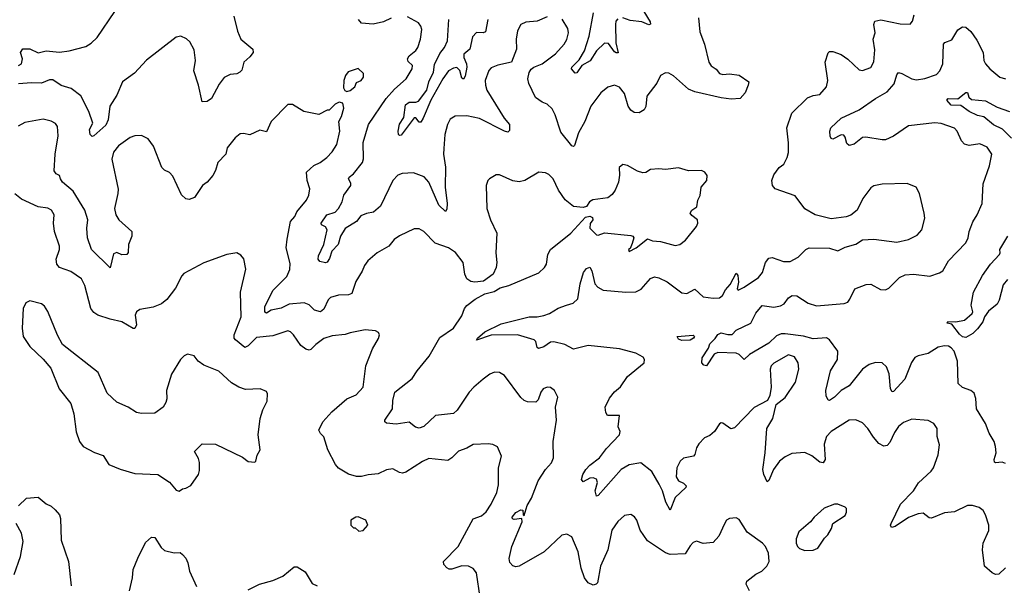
# Model space of a CAD drawing. Extents: x 2220520 to 2384350, y 721165 to 893491.
# Tile 230 of 256: x 2277203 to 2283199, y 857519 to 860964. Entities that reach past the tile are written whole.
import ezdxf

# ---------------------------------------------------------------- set-up
doc = ezdxf.new("R2010")
doc.units = 0

msp = doc.modelspace()

# ---------------------------------------------------------------- linework, layer by layer
at = {"layer": '0CON20XD'}
for points in [[(2277195.6, 860684.4), (2277213.8, 860695), (2277220, 860725), (2277207.1, 860765), (2277222.2, 860787.8), (2277265, 860787.1), (2277315, 860762.5), (2277365, 860774.2), (2277445, 860766.7), (2277505, 860775.5), (2277605, 860801.5), (2277638.5, 860821.5), (2277674.7, 860855.3), (2277781.9, 861015)], [(2278507.5, 860985), (2278530, 860895), (2278550, 860845), (2278623.3, 860785), (2278623.8, 860765), (2278605, 860738)], [(2280999.7, 858909.7), (2280955, 858932.9), (2280855, 858960), (2280665, 858979.5), (2280575, 858957.3), (2280523.3, 858985), (2280455, 859001.5), (2280435, 859000.4), (2280395, 858972.5), (2280362.5, 858962.5), (2280355, 858966.7), (2280346.9, 859005), (2280336.7, 859015), (2280235, 859044.5), (2280075, 859042.7), (2279985, 859012.5), (2279990.8, 859025), (2280035, 859062.7), (2280135, 859110.8), (2280305, 859154.6), (2280355, 859153.8), (2280395, 859162.5), (2280428.8, 859175), (2280482.6, 859207.4), (2280533.6, 859226.4), (2280572.4, 859237.6), (2280600.8, 859265), (2280615.4, 859354.6), (2280635.4, 859424.6), (2280655, 859449.2), (2280675, 859456), (2280687.9, 859435), (2280705.5, 859355.5), (2280724.3, 859334.3), (2280756.6, 859316.6), (2280895, 859304.7), (2280955, 859307), (2280987, 859323), (2281045, 859387.5), (2281068, 859398), (2281095, 859391.5), (2281145, 859366.7), (2281235, 859300), (2281265, 859297.5), (2281315, 859322), (2281365, 859275.8), (2281425, 859267.5), (2281465, 859270), (2281483.3, 859285), (2281501.2, 859318.8), (2281529.2, 859350.8), (2281565, 859420), (2281576.5, 859406.5), (2281579.4, 859365), (2281572, 859325), (2281577.5, 859317.5), (2281615, 859334.5), (2281702.9, 859395), (2281725.6, 859425), (2281744.3, 859485), (2281765, 859512), (2281785, 859515.8), (2281855, 859490.8), (2281895, 859490.8), (2281943, 859517), (2281990, 859565), (2282010, 859575), (2282135, 859572.5), (2282185, 859556.2), (2282230.3, 859579.7), (2282295, 859597.5), (2282335, 859622.5), (2282405, 859627.5), (2282545, 859610), (2282616.2, 859626.2), (2282668.7, 859651.3), (2282697.1, 859685), (2282714.2, 859755), (2282710.8, 859785), (2282683.3, 859905), (2282662.5, 859945), (2282606.4, 859966.4), (2282455, 859963.3), (2282405, 859953.3), (2282385, 859940), (2282336.7, 859875), (2282303.3, 859805), (2282265, 859773.3), (2282235, 859763.3), (2282145, 859752), (2282046.4, 859776.4), (2281985, 859813.3), (2281925, 859892), (2281804.4, 859934.4), (2281788, 859955), (2281782.9, 859985), (2281795, 860018.6), (2281828, 860065), (2281856.2, 860085), (2281876.7, 860125), (2281884.1, 860155.9), (2281884.4, 860215), (2281874, 860305), (2281905, 860396), (2282001.1, 860488.9), (2282035, 860502.9), (2282075, 860509.2), (2282116, 860555), (2282124, 860595), (2282107.9, 860705), (2282126.6, 860763.4), (2282135, 860770), (2282155, 860770.6), (2282205, 860751.9), (2282245, 860723.5), (2282315, 860658.6), (2282335.6, 860654.4), (2282386.4, 860673.6), (2282405, 860707.5), (2282410.9, 860780.9), (2282399.4, 860845), (2282412.2, 860885), (2282404.3, 860935.7), (2282410, 860955), (2282447, 860963), (2282565, 860939.2), (2282625, 860936.7), (2282638.8, 860955), (2282650, 860995)], [(2280845, 860970), (2280833.6, 860955), (2280831.1, 860935), (2280832.9, 860822.9), (2280847, 860763), (2280835, 860762.2), (2280825, 860769.4), (2280788.9, 860818.9), (2280765, 860820.5), (2280715, 860774.4), (2280677.1, 860712.9), (2280626, 860685), (2280595, 860640), (2280585, 860638.8), (2280562.5, 860665), (2280564.4, 860675), (2280609.5, 860720.5), (2280643, 860775), (2280671.2, 860865), (2280696.9, 861006.9)], [(2281003.1, 861015), (2281041.9, 860951.9), (2281043.8, 860936.2), (2281035, 860933.1), (2280992, 860952), (2280920.2, 860960.2), (2280875, 860975.5)], [(2280415, 860981.2), (2280355, 860956.2), (2280285, 860948.6), (2280254.5, 860935.5), (2280234.4, 860895.6), (2280225.8, 860845), (2280228.1, 860785), (2280198.8, 860705), (2280115, 860686.7), (2280075, 860671.4), (2280059.4, 860655), (2280038.5, 860595), (2280039.1, 860565), (2280048.2, 860535), (2280153.6, 860365), (2280186.2, 860326.2), (2280185, 860290), (2280175, 860280), (2280155, 860284.4), (2280002.1, 860362.1), (2279925, 860378.5), (2279855, 860377.3), (2279825, 860359.4), (2279807.9, 860325), (2279792.5, 860265), (2279785, 860180), (2279784.5, 860145.5), (2279796.8, 860066.8), (2279794.7, 859944.7), (2279806.2, 859843.8), (2279805, 859810), (2279795, 859796.7), (2279754.6, 859835), (2279694, 859974), (2279666.7, 860006.7), (2279602.1, 860032.1), (2279531.7, 860028.3), (2279505, 860018), (2279474.7, 859985.3), (2279400.9, 859829.1), (2279357.5, 859792.5), (2279315.5, 859784.5), (2279280.3, 859769.7), (2279254.6, 859735.4), (2279185, 859693.5), (2279156.1, 859645), (2279141.8, 859595), (2279104.6, 859555), (2279090.1, 859509.9), (2279075, 859487.1), (2279065, 859482.5), (2279031.7, 859491.7), (2279020, 859505), (2279022.7, 859525), (2279054.4, 859595), (2279075.8, 859685), (2279065, 859702.7), (2279040, 859715), (2279038.5, 859725), (2279072.9, 859775), (2279125, 859791.6), (2279145.3, 859815), (2279165.8, 859855), (2279177.5, 859895), (2279218.5, 859955), (2279218.9, 859968.9), (2279205.8, 859995), (2279208.6, 860005), (2279235, 860025.6), (2279291.1, 860095), (2279296.4, 860116.4), (2279294, 860216), (2279326.5, 860325), (2279435.4, 860485), (2279485, 860540.9), (2279555.8, 860604.2), (2279592.2, 860665), (2279594.2, 860685), (2279569.4, 860709.4), (2279564.5, 860725), (2279575.5, 860745), (2279615, 860776.5), (2279628.5, 860795), (2279644.5, 860845), (2279652.5, 860905), (2279646.7, 860925), (2279630.6, 860945), (2279565, 860981.1)], [(2279465, 860974.3), (2279418.1, 860951.9), (2279355, 860936.5), (2279283.7, 860943.7), (2279266.7, 860965)], [(2280053.8, 860966.2), (2280038.7, 860891.3), (2280025, 860884.6), (2279985, 860886.9), (2279960.5, 860859.5), (2279944.6, 860785.4), (2279908.5, 860755), (2279908.2, 860735), (2279924.8, 860695), (2279926.5, 860675), (2279915, 860620), (2279905, 860601.2), (2279895, 860607.5), (2279883.1, 860655), (2279865, 860672.2), (2279845, 860670), (2279815, 860651.9), (2279779.1, 860605), (2279707.1, 860475), (2279660.8, 860365), (2279645, 860340.8), (2279635, 860341.2), (2279615, 860366.9), (2279605, 860365.6), (2279525, 860262), (2279515, 860258.8), (2279508.8, 860265), (2279508.1, 860285), (2279515, 860328), (2279541.4, 860368.6), (2279551.8, 860445), (2279575, 860461.2), (2279615, 860461.9), (2279631.3, 860468.7), (2279681.8, 860535), (2279693.8, 860586.2), (2279722.4, 860645), (2279729, 860691), (2279761.1, 860758.9), (2279790.8, 860795), (2279808.7, 860835), (2279815.4, 860964.6)], [(2281336, 860975), (2281345, 860890), (2281373.8, 860815), (2281400, 860705), (2281414.3, 860684.3), (2281443.9, 860663.9), (2281465, 860637.5), (2281485, 860630), (2281525, 860633.8), (2281585, 860626), (2281642.5, 860585), (2281640, 860565), (2281620.7, 860519.3), (2281590, 860485), (2281535, 860481.2), (2281475, 860488.8), (2281315, 860525.6), (2281275, 860542.2), (2281185, 860622.9), (2281155, 860638), (2281135, 860640.8), (2281106, 860625), (2281082.1, 860577.9), (2281021.5, 860498.5), (2281015.7, 860435), (2281005.6, 860414.4), (2280975, 860398), (2280945, 860400), (2280924.1, 860414.1), (2280907.5, 860437.5), (2280885.6, 860515), (2280855, 860552.5), (2280825, 860565.6), (2280785, 860554.4), (2280742, 860518), (2280681.9, 860438.1), (2280645, 860343.8), (2280606.5, 860275), (2280581.2, 860198.8), (2280575, 860192), (2280565, 860196), (2280499.2, 860279.2), (2280464.4, 860385), (2280445, 860421.2), (2280415, 860450), (2280385, 860462), (2280345, 860491.2), (2280302.9, 860575), (2280297.1, 860605), (2280305, 860642.5), (2280317.9, 860662.1), (2280334.5, 860675.5), (2280385, 860695.7), (2280465, 860757.1), (2280519.4, 860815), (2280533.9, 860843.9), (2280545.6, 860885), (2280540.8, 860910.8), (2280507.3, 860967.3)], [(2278605, 860738), (2278568, 860705), (2278555, 860657.5), (2278543.3, 860645), (2278525, 860634), (2278485, 860630), (2278448, 860612), (2278417.9, 860572.1), (2278371.2, 860485), (2278345, 860466.2), (2278315, 860463.3), (2278291.9, 860565), (2278263.3, 860653.3), (2278274.6, 860715.4), (2278265, 860780), (2278238.9, 860828.9), (2278218.8, 860848.8), (2278185, 860864.4), (2278155, 860858.6), (2277975, 860718.5), (2277901.7, 860638.3), (2277828.8, 860585), (2277794.4, 860505), (2277751.7, 860438.3), (2277741.6, 860355), (2277727.9, 860322.1), (2277655, 860256.2), (2277645, 860252.5), (2277631.2, 860265), (2277627.8, 860295), (2277648, 860335), (2277624.5, 860405), (2277575, 860501.2), (2277516.7, 860545), (2277455, 860564.3), (2277405, 860597.5), (2277385, 860597.5), (2277335, 860578), (2277275, 860580.6), (2277195, 860574.2)], [(2283205, 858261.2), (2283185, 858269.2), (2283145, 858264.2), (2283139.5, 858269.5), (2283137.5, 858285), (2283149.4, 858325), (2283145.4, 858365.4), (2283136.5, 858395), (2283105.9, 858445.9), (2283084.6, 858505), (2283028.9, 858595), (2283026.1, 858656.1), (2283015, 858690), (2282995.4, 858705.4), (2282943.8, 858723.8), (2282917.9, 858747.9), (2282914.6, 858885), (2282893.8, 858945), (2282876.1, 858966.1), (2282858, 858975), (2282835, 858978.1), (2282795, 858969.2), (2282735, 858932), (2282675, 858917.3), (2282654.1, 858905.9), (2282634, 858876), (2282593.6, 858775), (2282525, 858699.2), (2282515, 858698), (2282505.5, 858715.5), (2282497.6, 858807.6), (2282480.6, 858850.6), (2282455, 858873.6), (2282415, 858877.1), (2282376, 858864), (2282335, 858835.6), (2282255, 858733.8), (2282205, 858705.7), (2282165.6, 858665), (2282135, 858644), (2282127, 858647), (2282113, 858673), (2282111.5, 858705), (2282140.3, 858825), (2282182.1, 858895), (2282184.5, 858944.5), (2282135.2, 859015.2), (2282115, 859027.1), (2282035, 859019.4), (2281976.5, 859036.5), (2281865, 859051.7), (2281840.1, 859049.9), (2281812.3, 859037.7), (2281765, 858993.6), (2281646.7, 858925), (2281615, 858894.2), (2281584.2, 858924.2), (2281565, 858933.9), (2281455, 858938), (2281432.3, 858927.7), (2281385, 858856.7), (2281369.3, 858859.3), (2281356.7, 858875), (2281358, 858905), (2281396.5, 858963.5), (2281405, 858989.4), (2281438.5, 859021.5), (2281455, 859047.1), (2281475, 859057.8), (2281515, 859046.7), (2281542.5, 859047.5), (2281565, 859072.5), (2281656.2, 859115), (2281685, 859176), (2281725, 859223.8), (2281795, 859213.5), (2281835, 859220.5), (2281857.4, 859232.6), (2281885, 859270), (2281907.5, 859285), (2281935, 859282.9), (2282005, 859237.5), (2282055, 859220.6), (2282224.4, 859235.6), (2282245.6, 859244.4), (2282258.7, 859261.3), (2282288, 859325), (2282357.7, 859352.3), (2282385, 859353.8), (2282445, 859320), (2282475, 859318.8), (2282495, 859328.8), (2282561.4, 859395), (2282595, 859410.4), (2282645, 859414.6), (2282745, 859401.2), (2282805, 859423.1), (2282824.6, 859435.4), (2282858.1, 859495), (2282965, 859606), (2282978.9, 859635), (2282984.4, 859675), (2282995, 859700), (2283006.4, 859733.6), (2283032.5, 859775), (2283064.4, 859845), (2283070, 859965), (2283108.6, 860075), (2283122, 860145), (2283095, 860188.8), (2283048.8, 860208.8), (2282985, 860198.1), (2282956.4, 860206.4), (2282937.3, 860227.3), (2282911.9, 860285), (2282895, 860303.1), (2282815, 860331.2), (2282775, 860336.9), (2282615, 860318.5), (2282525, 860255.5), (2282475, 860233.3), (2282455, 860231.9), (2282355, 860249.4), (2282335, 860246.9), (2282285, 860205.8), (2282255, 860198.8), (2282240.3, 860210.3), (2282229.5, 860249.5), (2282220.7, 860260.7), (2282205, 860263.3), (2282155, 860236.7), (2282145, 860240), (2282138.8, 860255), (2282135.7, 860285), (2282142.9, 860305), (2282204.8, 860365.2), (2282315, 860414.4), (2282414, 860485), (2282485, 860525.4), (2282527.2, 860572.8), (2282545, 860628.8), (2282555, 860642), (2282575, 860637.5), (2282635, 860604.5), (2282665, 860598.5), (2282715, 860606.2), (2282785, 860629.6), (2282806.6, 860653.4), (2282824.6, 860695), (2282827.5, 860815), (2282836.2, 860825), (2282878.8, 860841.2), (2282916.6, 860903.4), (2282945, 860921.4), (2282965, 860918.6), (2282995, 860893.1), (2283030.7, 860840.7), (2283070.6, 860765), (2283074.4, 860715), (2283084.4, 860695), (2283110.8, 860665), (2283172, 860615), (2283205.8, 860604.2)], [(2279195, 860527.5), (2279215, 860532.5), (2279243.3, 860555), (2279255, 860582.5), (2279282.5, 860595), (2279297.5, 860615), (2279297, 860637), (2279265, 860666.7), (2279203, 860647), (2279186.7, 860625), (2279176.7, 860595), (2279175, 860550), (2279183.6, 860533.6), (2279195, 860527.5)], [(2283243.1, 860243.1), (2283188.3, 860298.3), (2283133.3, 860323.3), (2283075, 860372.5), (2283035, 860380.8), (2282985, 860404.8), (2282935, 860442.1), (2282875, 860444.6), (2282848.8, 860475), (2282856.1, 860483.9), (2282915, 860482.2), (2282965, 860520.6), (2282975, 860520), (2282983.2, 860493.2), (2282998, 860478), (2283085, 860470), (2283155, 860430.9), (2283230, 860405)], [(2281646.7, 857485), (2281627.5, 857525), (2281630, 857545), (2281685, 857586.7), (2281722.5, 857605), (2281753.3, 857635), (2281767.5, 857665), (2281763.3, 857715), (2281743.8, 857755), (2281726.2, 857775), (2281633.7, 857843.7), (2281585, 857920), (2281565, 857930), (2281525, 857926.2), (2281506.7, 857915), (2281495, 857892.5), (2281460.7, 857819.3), (2281425, 857780.8), (2281365, 857773.3), (2281325, 857788.8), (2281305, 857778.8), (2281285, 857758.8), (2281255, 857710), (2281165, 857706.5), (2281135, 857716.7), (2281025, 857790.6), (2280980.6, 857855), (2280960.8, 857915), (2280946.8, 857936.8), (2280925, 857949.4), (2280886.7, 857945), (2280845, 857908), (2280809.4, 857855), (2280785.4, 857735), (2280739.4, 857635), (2280721.1, 857535), (2280714, 857525), (2280695, 857519.4), (2280664, 857535), (2280641.4, 857565), (2280623.1, 857623.1), (2280603.1, 857723.1), (2280565, 857814), (2280535, 857831.4), (2280503.8, 857825), (2280396.5, 857723.5), (2280245, 857636), (2280225, 857631.4), (2280205, 857637.5), (2280187.6, 857657.6), (2280182.7, 857682.7), (2280199.7, 857755), (2280262.5, 857905), (2280260, 857925), (2280215, 857919.4), (2280203.2, 857923.2), (2280201.9, 857935), (2280225, 857963.3), (2280255, 857978), (2280266.7, 857976.7), (2280268.3, 857948.3), (2280275, 857943.3), (2280293.8, 858005), (2280320.6, 858049.4), (2280361.1, 858155), (2280405.6, 858225), (2280440.6, 858265), (2280453.1, 858295), (2280451.1, 858395), (2280472.2, 858525), (2280465.8, 858605), (2280479.2, 858665), (2280460, 858705), (2280435, 858723.3), (2280415, 858726), (2280391.2, 858715), (2280376.7, 858695), (2280361.2, 858648.8), (2280346.7, 858635), (2280295, 858635.8), (2280275, 858644.3), (2280253.8, 858663.8), (2280155, 858796.2), (2280125.7, 858815.7), (2280093.4, 858816.6), (2280066.2, 858805), (2280025, 858775.6), (2279967.5, 858725), (2279940.6, 858695), (2279867.1, 858585), (2279845, 858565.7), (2279735, 858554.2), (2279665, 858485.8), (2279636.1, 858476.1), (2279613, 858483), (2279575, 858512), (2279495, 858500.8), (2279435.9, 858505.9), (2279426.2, 858515), (2279427.5, 858525), (2279473.8, 858595), (2279474.4, 858645), (2279488, 858695), (2279592.1, 858777.9), (2279622.9, 858825), (2279696.7, 858915), (2279760.7, 859029.3), (2279845.4, 859084.6), (2279895, 859161.2), (2279911.4, 859205), (2279926.3, 859223.7), (2279977.2, 859262.8), (2280035.8, 859294.2), (2280091.7, 859308.3), (2280128.3, 859331.7), (2280182.5, 859345), (2280365, 859422), (2280398.8, 859455), (2280410, 859475), (2280419.4, 859535), (2280435.7, 859565), (2280558.8, 859665), (2280649.3, 859760.7), (2280675, 859767.5), (2280690.5, 859760.5), (2280693.8, 859745), (2280677.9, 859722.1), (2280674.4, 859695), (2280715, 859654.5), (2280725, 859651.9), (2280765, 859666.4), (2280925, 859649.2), (2280937.5, 859645), (2280942.5, 859635), (2280931.7, 859601.7), (2280920, 859570), (2280910, 859565), (2280915, 859552.5), (2280956.7, 859575), (2281025, 859630), (2281057.3, 859617.3), (2281105, 859613.1), (2281195, 859589.4), (2281223.3, 859595), (2281257.6, 859622.4), (2281323.8, 859705), (2281333.3, 859725), (2281330, 859745), (2281295, 859771.2), (2281286.7, 859785), (2281295, 859803.3), (2281326.7, 859825), (2281333.3, 859865), (2281346.1, 859893.9), (2281352.5, 859945), (2281386.7, 859985), (2281390, 860015), (2281376.1, 860036.1), (2281355, 860046.2), (2281275, 860043.8), (2281215, 860062.5), (2281135, 860052), (2281095, 860056), (2281045, 860051.2), (2281015, 860034), (2280998.3, 860031.7), (2280965, 860042), (2280905, 860076.7), (2280875, 860082.5), (2280852.5, 860065), (2280856.4, 860016.4), (2280850, 859975), (2280828.8, 859925), (2280811.2, 859898.8), (2280785, 859880), (2280692.2, 859867.8), (2280673.8, 859855), (2280655, 859827.5), (2280635, 859820), (2280575, 859826.2), (2280525, 859866.2), (2280484.3, 859925), (2280452, 859995), (2280425, 860022), (2280405, 860031.2), (2280365, 860036), (2280278.8, 859985), (2280245, 859976.7), (2280205, 859983.1), (2280125, 860019.2), (2280105, 860020), (2280063.3, 859995), (2280053.8, 859985), (2280044.2, 859955), (2280047.5, 859815), (2280069.2, 859745), (2280107.8, 859665), (2280102.9, 859545), (2280108.6, 859485), (2280104, 859455), (2280085.6, 859414.4), (2280028.3, 859371.7), (2279975, 859365.7), (2279950.3, 859370.3), (2279926.2, 859385), (2279913.1, 859415), (2279902.9, 859485), (2279856.3, 859546.3), (2279815, 859574.3), (2279734, 859604), (2279665, 859674), (2279635, 859690), (2279605, 859690), (2279515, 859647.1), (2279484.2, 859625), (2279451.2, 859585), (2279379.2, 859545), (2279322.9, 859495), (2279302.6, 859467.4), (2279288.3, 859431.7), (2279250.5, 859369.5), (2279225, 859296), (2279205, 859288.1), (2279145, 859285.5), (2279095, 859273.1), (2279081.5, 859258.5), (2279055, 859200.8), (2279035, 859185.7), (2278998.8, 859195), (2278965, 859228), (2278935, 859240), (2278845, 859232.5), (2278795, 859207.8), (2278734.7, 859195.3), (2278705, 859175.8), (2278695, 859183.8), (2278695.4, 859215), (2278744.4, 859315), (2278829.8, 859400.2), (2278848, 859442), (2278849.8, 859479.8), (2278826.4, 859575), (2278832.7, 859627.3), (2278852, 859735), (2278879.5, 859765), (2278890.9, 859795), (2278949.4, 859865), (2278963.3, 859895), (2278970, 859935), (2278953.1, 859985), (2278950, 860035), (2278995, 860075.8), (2279033.3, 860095), (2279073.3, 860125), (2279105, 860158.8), (2279134, 860205), (2279152.5, 860285), (2279146.2, 860345), (2279163.3, 860375), (2279176.2, 860425), (2279170, 860455), (2279148.3, 860461.7), (2279125, 860450), (2279087, 860413), (2279075, 860412.5), (2279024.1, 860385.9), (2278934.2, 860404.2), (2278865, 860448.8), (2278835, 860448.8), (2278734.2, 860345), (2278705, 860281.2), (2278665, 860292), (2278605, 860263.1), (2278565, 860271.4), (2278545, 860269.2), (2278516, 860245), (2278465.6, 860184.4), (2278457.8, 860145), (2278408.6, 860095), (2278395.6, 860045), (2278380, 860015), (2278345, 859974.2), (2278315.8, 859954.2), (2278267.7, 859882.3), (2278235, 859868.8), (2278215, 859873.8), (2278188.3, 859898.3), (2278135, 860011.2), (2278115, 860033.8), (2278085, 860048), (2278069.2, 860065), (2278017.1, 860195), (2277985, 860238), (2277945, 860259.2), (2277905, 860256.9), (2277875, 860246.9), (2277805, 860196.9), (2277775, 860158), (2277764.6, 860115), (2277802.4, 859932.4), (2277801.5, 859905), (2277779.6, 859815), (2277788.5, 859775), (2277806.3, 859746.3), (2277886.2, 859675), (2277885.8, 859645), (2277865.7, 859594.3), (2277863.6, 859546.4), (2277856.1, 859533.9), (2277825, 859532), (2277793.6, 859546.4), (2277775, 859537.5), (2277755, 859453.8), (2277640, 859565), (2277615.6, 859635), (2277612.3, 859695), (2277617.3, 859745), (2277599.6, 859805), (2277529.2, 859919.2), (2277464.5, 859975), (2277450.6, 859995), (2277445.8, 860015), (2277425, 860025.8), (2277413.7, 860043.7), (2277420, 860145), (2277437.9, 860257.9), (2277433, 860313), (2277421.7, 860331.7), (2277395, 860345.8), (2277345, 860359.5), (2277235, 860339.1), (2277194.7, 860315.3)], [(2280008, 857445), (2279984.3, 857595), (2279965, 857622), (2279935.6, 857635.6), (2279895, 857638.5), (2279835, 857618.1), (2279818.3, 857618.3), (2279803.3, 857625), (2279786.2, 857645), (2279784, 857665), (2279873.3, 857755), (2279965, 857924.2), (2280015, 857941.4), (2280043, 857967), (2280075, 858014), (2280109.4, 858085), (2280119.1, 858130.9), (2280119.2, 858235), (2280136, 858305), (2280111.7, 858361.7), (2280085, 858376.2), (2280055, 858381.2), (2279965, 858375.8), (2279925.6, 858354.4), (2279875, 858337.1), (2279833.8, 858295), (2279809.7, 858280.3), (2279695, 858290.6), (2279655, 858272.2), (2279555, 858207.5), (2279535, 858201.9), (2279515, 858205.7), (2279475, 858228.6), (2279436.7, 858223.3), (2279385, 858197.9), (2279325, 858192.7), (2279285, 858181.5), (2279255, 858181.2), (2279205, 858195.6), (2279145, 858232.3), (2279126.2, 858255), (2279079.6, 858345), (2279055, 858422.5), (2279035, 858443.3), (2279024.3, 858465), (2279049.2, 858515), (2279103.9, 858576.1), (2279195, 858655.8), (2279251.7, 858678.3), (2279294, 858725), (2279310.6, 858855), (2279350.9, 858959.1), (2279387.7, 859022.3), (2279393.3, 859045), (2279388.3, 859058.3), (2279369.3, 859069.3), (2279306.1, 859076.1), (2279215, 859057.5), (2279185, 859045.8), (2279105, 859038.5), (2279055, 859023.3), (2279006.9, 858985), (2278975, 858955.7), (2278965, 858951.9), (2278945, 858956.9), (2278915, 858979.4), (2278870.8, 859045), (2278852.6, 859062.6), (2278835, 859070), (2278745, 859039.3), (2278645, 859028), (2278595, 858978.6), (2278575, 858967.5), (2278516.9, 859015), (2278509.4, 859025), (2278508.9, 859045), (2278551.1, 859155), (2278548.5, 859305), (2278579.2, 859445), (2278567.7, 859507.7), (2278549.5, 859529.5), (2278525, 859543.3), (2278465, 859533.8), (2278325, 859484.2), (2278202.4, 859417.6), (2278190, 859405), (2278151.7, 859328.3), (2278099.1, 859260.9), (2278065.8, 859234.2), (2278016.6, 859213.4), (2277935, 859198.6), (2277913.8, 859185), (2277905.8, 859165), (2277914.1, 859105.9), (2277905, 859083.3), (2277895, 859083.8), (2277824.7, 859124.7), (2277755, 859139.3), (2277678, 859165), (2277655, 859181.4), (2277636.9, 859205), (2277600, 859345), (2277579.5, 859385), (2277515, 859430.9), (2277445.4, 859455.4), (2277428.9, 859475), (2277425.5, 859505), (2277445.5, 859565), (2277445.5, 859585), (2277416, 859675), (2277408.8, 859725), (2277413.8, 859775), (2277396.7, 859805), (2277375, 859816), (2277315, 859824), (2277215, 859872), (2277174.4, 859904.4)], [(2283217.9, 859382.1), (2283191.5, 859348.5), (2283167.3, 859255), (2283155, 859230.8), (2283101.5, 859188.5), (2283078.6, 859155), (2283067, 859123), (2283035, 859080.8), (2283006.6, 859053.4), (2282965, 859028.8), (2282945, 859032.9), (2282925, 859048.9), (2282878.8, 859108.8), (2282850, 859115), (2282855, 859125.7), (2282904.1, 859124.1), (2282955.4, 859134.6), (2283003.3, 859175), (2283006.2, 859185), (2282996, 859225), (2283012, 859305), (2283065, 859406), (2283114, 859476), (2283168.8, 859535), (2283173.8, 859545), (2283171.2, 859565), (2283220, 859645)], [(2278175, 858093.3), (2278195, 858107.5), (2278215, 858110), (2278245, 858126.7), (2278292, 858195), (2278298.3, 858218.3), (2278297.7, 858267.7), (2278291.7, 858291.7), (2278267.5, 858335), (2278315, 858380), (2278395, 858378), (2278559.5, 858299.5), (2278595, 858273.3), (2278635, 858270), (2278640, 858275), (2278648.3, 858311.7), (2278667.5, 858345), (2278656, 858435), (2278667.1, 858535), (2278682.7, 858587.3), (2278709.3, 858640.7), (2278712.5, 858685), (2278705, 858700), (2278666.4, 858716.4), (2278578.3, 858711.7), (2278537, 858727), (2278492.6, 858752.6), (2278415, 858824), (2278325, 858859.2), (2278290, 858885), (2278265, 858917.5), (2278225, 858927.5), (2278203.6, 858916.4), (2278182.5, 858895), (2278128, 858805), (2278098, 858705), (2278100, 858655), (2278092.5, 858632.5), (2278077.5, 858605), (2278025, 858567.5), (2277945, 858566.2), (2277915, 858571.2), (2277864.2, 858604.2), (2277795, 858633.8), (2277735, 858690), (2277680, 858815), (2277463.3, 858985), (2277432.7, 859042.7), (2277375, 859187.5), (2277355, 859220), (2277335, 859233.8), (2277265, 859252.5), (2277240.7, 859239.3), (2277223.3, 859205), (2277218.8, 859085), (2277223.3, 859035), (2277265, 858973.3), (2277347, 858897), (2277392.3, 858842.3), (2277444, 858715), (2277515, 858627.5), (2277533, 858563), (2277546.7, 858453.3), (2277568, 858395), (2277588.8, 858365), (2277658.3, 858328.3), (2277710.7, 858310.7), (2277745.9, 858255.9), (2277815, 858226.2), (2277905, 858200.8), (2278045, 858194.2), (2278115, 858148), (2278155, 858098.8), (2278175, 858093.3)], [(2281235, 859009.4), (2281215, 859018), (2281207.5, 859035), (2281303.3, 859043.3), (2281312.5, 859035), (2281306.7, 859025), (2281285, 859012), (2281235, 859009.4)], [(2283205, 857626.2), (2283165, 857587.5), (2283145, 857584.2), (2283125, 857594.2), (2283078.2, 857635), (2283065.4, 857735), (2283069.6, 857775), (2283105, 857852.5), (2283104.4, 857885), (2283085, 857947.5), (2283070, 857975), (2283045, 857994), (2283005, 858005.8), (2282975, 858005.8), (2282895, 857967.5), (2282835, 857960), (2282755, 857928), (2282740.3, 857930.3), (2282705, 857957.5), (2282675, 857954.4), (2282615, 857932.5), (2282535, 857877.5), (2282512.1, 857872.1), (2282506, 857885), (2282509.2, 857895), (2282566, 858014), (2282645.3, 858094.7), (2282676.1, 858143.9), (2282754.3, 858215), (2282768.1, 858235), (2282797, 858313), (2282803.8, 858375), (2282790, 858425), (2282790, 858475), (2282768.8, 858505), (2282735, 858522), (2282635, 858532), (2282585, 858511.4), (2282555, 858485.7), (2282529.5, 858450.5), (2282501.7, 858388.3), (2282485, 858371.4), (2282465, 858365.6), (2282435, 858383.1), (2282401.5, 858421.5), (2282368.6, 858475), (2282335, 858508), (2282295, 858528), (2282255, 858524.2), (2282144.6, 858455.4), (2282115.7, 858425), (2282101.1, 858378.9), (2282108.9, 858285), (2282095.5, 858264.5), (2282075, 858269.4), (2282027.3, 858307.3), (2281985, 858328.2), (2281905, 858321.8), (2281865, 858302.5), (2281830, 858275), (2281792.5, 858225), (2281765, 858156.7), (2281755, 858150), (2281733.5, 858195), (2281728.2, 858225), (2281742.7, 858325), (2281752.5, 858475), (2281790, 858535), (2281809.3, 858620.7), (2281865, 858663.8), (2281926.7, 858756.7), (2281947.5, 858835), (2281943.8, 858875), (2281921.2, 858911.2), (2281885, 858923.8), (2281795, 858872.9), (2281779.4, 858855), (2281772.2, 858835), (2281779.2, 858725), (2281770, 858675), (2281757.5, 858645), (2281675, 858601.2), (2281555, 858478), (2281533.2, 858473.2), (2281485, 858506), (2281475, 858508.8), (2281465, 858503.3), (2281433.2, 858456.8), (2281405, 858432), (2281373.6, 858416.4), (2281338.9, 858381.1), (2281323.4, 858356.6), (2281314.4, 858315.6), (2281306.2, 858305), (2281245.6, 858294.4), (2281224.6, 858275.4), (2281205.6, 858235), (2281199.7, 858179.7), (2281214, 858155), (2281245, 858141.4), (2281261.2, 858125), (2281258.8, 858115), (2281195, 858054.2), (2281165, 857977.5), (2281137.9, 858025), (2281118, 858095), (2281096.4, 858135), (2281053.1, 858213.1), (2280985, 858266), (2280915, 858252.5), (2280865, 858223.5), (2280725, 858066.2), (2280715, 858062.5), (2280706.9, 858095), (2280722.5, 858145), (2280715.6, 858165.6), (2280695, 858172.9), (2280675, 858171.4), (2280635, 858150), (2280623.9, 858163.9), (2280632.5, 858195), (2280650.8, 858225), (2280675, 858250.6), (2280734.7, 858295.3), (2280777.2, 858352.8), (2280855.8, 858435), (2280860, 858455), (2280848, 858485), (2280855, 858552.5), (2280783.1, 858553.1), (2280771.7, 858571.7), (2280769.2, 858605), (2280795, 858658.8), (2280825, 858697.5), (2280861.1, 858728.9), (2280905, 858790), (2281005, 858873.8), (2281008, 858895), (2280999.7, 858909.7)], [(2277195.9, 858004.1), (2277245, 858050), (2277315, 858056), (2277365, 858016), (2277395, 858001.2), (2277418.6, 857978.6), (2277445, 857947.5), (2277452, 857925), (2277455.7, 857795), (2277499.5, 857665), (2277515.6, 857515)], [(2281985, 857731.2), (2282035, 857733.8), (2282063.9, 857746.1), (2282103.6, 857806.4), (2282125, 857827.5), (2282146.7, 857865), (2282153.6, 857896.4), (2282230, 857945), (2282237.5, 857965), (2282237, 857987), (2282230, 857995), (2282185, 858013.3), (2282165, 858013.3), (2282101.7, 857988.3), (2282040, 857935), (2282018.8, 857905), (2281948, 857845), (2281931.7, 857801.7), (2281931.2, 857775), (2281940, 857755), (2281952.5, 857742.5), (2281985, 857731.2)], [(2279268.3, 857848.3), (2279295, 857852.5), (2279322.5, 857885), (2279310, 857915), (2279265, 857936.7), (2279250, 857935), (2279220, 857915), (2279220, 857885), (2279235, 857870), (2279245, 857870), (2279268.3, 857848.3)], [(2277170, 857585), (2277208.1, 857695), (2277224.5, 857785), (2277215, 857836.7), (2277182, 857895)], [(2277871.1, 857485), (2277890, 857565), (2277894.5, 857615), (2277922.7, 857685), (2277969.3, 857780.7), (2278005, 857812), (2278025, 857811.2), (2278065, 857748.8), (2278085, 857732), (2278143.9, 857716.1), (2278179.3, 857719.3), (2278195, 857707.5), (2278214.2, 857684.2), (2278227.1, 857655), (2278238, 857605), (2278278.8, 857511.2)], [(2278595, 857492.2), (2278663.1, 857526.9), (2278745, 857548.1), (2278805, 857574.2), (2278875, 857632), (2278891.7, 857631.7), (2278941.2, 857601.2), (2278985, 857530), (2279015, 857515.7)]]:
    msp.add_lwpolyline(points, dxfattribs=at)

doc.saveas('drawing.dxf')
